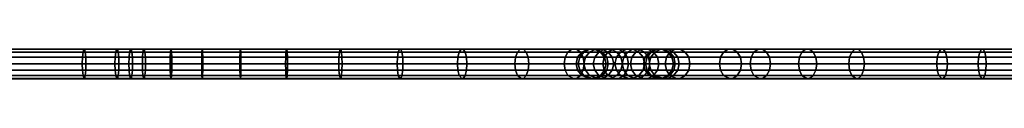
# Model space of a CAD drawing. Header units: millimetres. Extents: x -820 to 13, y -225 to 225.
# Tile 220 of 256: x -624 to -427, y -3 to 3. Entities that reach past the tile are written whole.
import ezdxf

# ---------------------------------------------------------------- set-up
doc = ezdxf.new("R2010")
doc.units = ezdxf.units.MM
doc.header["$MEASUREMENT"] = 0
doc.layers.add('Default', color=7, linetype='Continuous', true_color=0x000000)

msp = doc.modelspace()

# ---------------------------------------------------------------- meshes
at = {"layer": 'Default', "color": 9, "true_color": 0xbfbfbf}
mesh = msp.add_polyface(dxfattribs=at)
corners = [(-611.11, 1.3, 22.57), (-611.15, 0, 22.87), (-604.64, 0, 23.72), (-604.6, 1.3, 23.42), (-626.15, 1.3, 21.19), (-626.17, 0, 21.5), (-653.24, 1.3, 20.35), (-653.24, 0, 20.65), (-700.13, 1.3, 21.16), (-700.12, 0, 21.46), (-611.01, 2.35, 21.74), (-604.49, 2.35, 22.6), (-626.09, 2.35, 20.37), (-653.24, 2.35, 19.52), (-610.86, 2.92, 20.55), (-604.33, 2.92, 21.4), (-626.02, 2.92, 19.17), (-653.23, 2.92, 18.32), (-625.93, 2.93, 17.83), (-610.7, 2.93, 19.22), (-653.22, 2.93, 16.98), (-625.86, 2.34, 16.63), (-610.56, 2.34, 18.03), (-653.21, 2.34, 15.78), (-625.8, 1.3, 15.8), (-610.46, 1.3, 17.2), (-653.2, 1.3, 14.94), (-625.79, 0, 15.51), (-610.42, 0, 16.91), (-653.2, 0, 14.65), (-625.81, -1.3, 15.8), (-610.46, -1.3, 17.2), (-653.2, -1.3, 14.94), (-625.86, -2.34, 16.63), (-610.56, -2.34, 18.03), (-653.21, -2.34, 15.78), (-625.93, -2.93, 17.83), (-610.7, -2.93, 19.22), (-653.22, -2.93, 16.98), (-625.98, -3, 18.5), (-610.78, -3, 19.89), (-653.22, -3, 17.65), (-611.01, -2.35, 21.74), (-604.24, -3, 20.74), (-604.49, -2.35, 22.59), (-626.09, -2.35, 20.37), (-653.24, -2.35, 19.52), (-611.11, -1.3, 22.57), (-604.6, -1.3, 23.42), (-626.15, -1.3, 21.19), (-653.24, -1.3, 20.35), (-700.13, -1.3, 21.16), (-700.16, -2.35, 20.33), (-611.15, 0, 22.87), (-604.64, 0, 23.72), (-626.17, 0, 21.5), (-653.24, 0, 20.65), (-700.12, 0, 21.46)]
mesh.append_faces([[corners[k] for k in face] for face in [(0, 1, 2, 3), (4, 5, 1, 0), (6, 7, 5, 4), (8, 9, 7, 6), (10, 0, 3, 11), (12, 4, 0, 10), (13, 6, 4, 12), (14, 10, 11, 15), (16, 12, 10, 14), (17, 13, 12, 16), (18, 16, 14, 19), (20, 17, 16, 18), (21, 18, 19, 22), (23, 20, 18, 21), (24, 21, 22, 25), (26, 23, 21, 24), (27, 24, 25, 28), (29, 26, 24, 27), (30, 27, 28, 31), (32, 29, 27, 30), (33, 30, 31, 34), (35, 32, 30, 33), (36, 33, 34, 37), (38, 35, 33, 36), (39, 36, 37, 40), (41, 38, 36, 39), (42, 40, 43, 44), (45, 39, 40, 42), (46, 41, 39, 45), (47, 42, 44, 48), (49, 45, 42, 47), (50, 46, 45, 49), (51, 52, 46, 50), (53, 47, 48, 54), (55, 49, 47, 53), (56, 50, 49, 55), (57, 51, 50, 56)]], dxfattribs={"color": 9})
mesh = msp.add_polyface(dxfattribs=at)
corners = [(-599.13, 1.3, 24.08), (-599.16, 0, 24.39), (-593.63, 0, 24.83), (-593.61, 1.3, 24.53), (-601.81, 1.3, 23.78), (-601.85, 0, 24.08), (-604.6, 1.3, 23.42), (-604.64, 0, 23.72), (-601.71, 2.35, 22.95), (-599.04, 2.35, 23.26), (-604.49, 2.35, 22.6), (-601.56, 2.92, 21.76), (-598.92, 2.92, 22.06), (-604.33, 2.92, 21.4), (-601.4, 2.93, 20.43), (-598.78, 2.93, 20.73), (-604.16, 2.93, 20.08), (-610.7, 2.93, 19.22), (-610.86, 2.92, 20.55), (-601.25, 2.34, 19.24), (-598.65, 2.34, 19.54), (-604, 2.34, 18.89), (-610.56, 2.34, 18.03), (-601.15, 1.3, 18.41), (-598.57, 1.3, 18.71), (-603.89, 1.3, 18.06), (-610.46, 1.3, 17.2), (-601.11, 0, 18.12), (-598.54, 0, 18.42), (-603.85, 0, 17.77), (-610.42, 0, 16.91), (-601.15, -1.3, 18.41), (-598.57, -1.3, 18.71), (-603.89, -1.3, 18.06), (-610.46, -1.3, 17.2), (-601.25, -2.34, 19.24), (-598.65, -2.34, 19.54), (-604, -2.34, 18.89), (-610.56, -2.34, 18.03), (-601.4, -2.93, 20.43), (-598.78, -2.93, 20.73), (-604.16, -2.93, 20.08), (-610.7, -2.93, 19.22), (-601.48, -3, 21.1), (-598.85, -3, 21.4), (-604.24, -3, 20.74), (-610.78, -3, 19.89), (-601.71, -2.35, 22.95), (-599.04, -2.35, 23.26), (-604.49, -2.35, 22.59), (-601.81, -1.3, 23.78), (-599.13, -1.3, 24.08), (-604.6, -1.3, 23.42), (-601.85, 0, 24.08), (-599.16, 0, 24.39), (-604.64, 0, 23.72)]
mesh.append_faces([[corners[k] for k in face] for face in [(0, 1, 2, 3), (4, 5, 1, 0), (6, 7, 5, 4), (8, 4, 0, 9), (10, 6, 4, 8), (11, 8, 9, 12), (13, 10, 8, 11), (14, 11, 12, 15), (16, 13, 11, 14), (17, 18, 13, 16), (19, 14, 15, 20), (21, 16, 14, 19), (22, 17, 16, 21), (23, 19, 20, 24), (25, 21, 19, 23), (26, 22, 21, 25), (27, 23, 24, 28), (29, 25, 23, 27), (30, 26, 25, 29), (31, 27, 28, 32), (33, 29, 27, 31), (34, 30, 29, 33), (35, 31, 32, 36), (37, 33, 31, 35), (38, 34, 33, 37), (39, 35, 36, 40), (41, 37, 35, 39), (42, 38, 37, 41), (43, 39, 40, 44), (45, 41, 39, 43), (46, 42, 41, 45), (47, 43, 44, 48), (49, 45, 43, 47), (50, 47, 48, 51), (52, 49, 47, 50), (53, 50, 51, 54), (55, 52, 50, 53)]], dxfattribs={"color": 9})
mesh = msp.add_polyface(dxfattribs=at)
corners = [(-587.3, 1.3, 24.81), (-587.31, 0, 25.11), (-579.7, 0, 25.36), (-579.69, 1.3, 25.05), (-593.61, 1.3, 24.53), (-593.63, 0, 24.83), (-587.27, 2.35, 23.98), (-579.66, 2.35, 24.23), (-593.56, 2.35, 23.71), (-599.04, 2.35, 23.26), (-599.13, 1.3, 24.08), (-587.23, 2.92, 22.78), (-579.62, 2.92, 23.02), (-593.49, 2.92, 22.5), (-598.92, 2.92, 22.06), (-587.19, 2.93, 21.44), (-579.57, 2.93, 21.69), (-593.41, 2.93, 21.17), (-598.78, 2.93, 20.73), (-587.15, 2.34, 20.24), (-579.53, 2.34, 20.49), (-593.34, 2.34, 19.97), (-598.65, 2.34, 19.54), (-593.29, 1.3, 19.14), (-587.12, 1.3, 19.4), (-598.57, 1.3, 18.71), (-593.27, 0, 18.85), (-587.11, 0, 19.12), (-598.54, 0, 18.42), (-593.29, -1.3, 19.14), (-587.12, -1.3, 19.41), (-598.57, -1.3, 18.71), (-587.15, -2.34, 20.24), (-579.5, -1.3, 19.65), (-579.53, -2.34, 20.49), (-593.34, -2.34, 19.97), (-598.65, -2.34, 19.54), (-587.19, -2.93, 21.44), (-579.57, -2.93, 21.69), (-593.41, -2.93, 21.17), (-598.78, -2.93, 20.73), (-587.21, -3, 22.11), (-579.6, -3, 22.35), (-593.45, -3, 21.84), (-598.85, -3, 21.4), (-587.27, -2.35, 23.98), (-579.66, -2.35, 24.22), (-593.56, -2.35, 23.71), (-599.04, -2.35, 23.26), (-587.3, -1.3, 24.81), (-579.69, -1.3, 25.05), (-593.61, -1.3, 24.53), (-599.13, -1.3, 24.08), (-587.31, 0, 25.11), (-579.7, 0, 25.36), (-593.63, 0, 24.83), (-599.16, 0, 24.39)]
mesh.append_faces([[corners[k] for k in face] for face in [(0, 1, 2, 3), (4, 5, 1, 0), (6, 0, 3, 7), (8, 4, 0, 6), (9, 10, 4, 8), (11, 6, 7, 12), (13, 8, 6, 11), (14, 9, 8, 13), (15, 11, 12, 16), (17, 13, 11, 15), (18, 14, 13, 17), (19, 15, 16, 20), (21, 17, 15, 19), (22, 18, 17, 21), (23, 21, 19, 24), (25, 22, 21, 23), (26, 23, 24, 27), (28, 25, 23, 26), (29, 26, 27, 30), (31, 28, 26, 29), (32, 30, 33, 34), (35, 29, 30, 32), (36, 31, 29, 35), (37, 32, 34, 38), (39, 35, 32, 37), (40, 36, 35, 39), (41, 37, 38, 42), (43, 39, 37, 41), (44, 40, 39, 43), (45, 41, 42, 46), (47, 43, 41, 45), (48, 44, 43, 47), (49, 45, 46, 50), (51, 47, 45, 49), (52, 48, 47, 51), (53, 49, 50, 54), (55, 51, 49, 53), (56, 52, 51, 55)]], dxfattribs={"color": 9})
mesh = msp.add_polyface(dxfattribs=at)
corners = [(-559.92, 1.3, 26.4), (-559.96, 0, 26.71), (-548.28, 0, 28.48), (-548.22, 1.3, 28.18), (-570.54, 1.3, 25.49), (-570.56, 0, 25.79), (-579.69, 1.3, 25.05), (-579.7, 0, 25.36), (-559.83, 2.35, 25.58), (-548.06, 2.35, 27.37), (-570.49, 2.35, 24.66), (-579.66, 2.35, 24.23), (-559.69, 2.92, 24.38), (-547.83, 2.92, 26.18), (-570.42, 2.92, 23.46), (-579.62, 2.92, 23.02), (-570.33, 2.93, 22.12), (-559.54, 2.93, 23.06), (-579.57, 2.93, 21.69), (-570.26, 2.34, 20.93), (-559.41, 2.34, 21.86), (-579.53, 2.34, 20.49), (-570.2, 1.3, 20.09), (-559.31, 1.3, 21.03), (-579.5, 1.3, 19.65), (-587.12, 1.3, 19.4), (-587.15, 2.34, 20.24), (-570.19, 0, 19.8), (-559.28, 0, 20.74), (-579.49, 0, 19.36), (-587.11, 0, 19.12), (-570.21, -1.3, 20.09), (-559.31, -1.3, 21.03), (-579.5, -1.3, 19.65), (-587.12, -1.3, 19.41), (-570.26, -2.34, 20.93), (-559.41, -2.34, 21.86), (-579.53, -2.34, 20.49), (-570.33, -2.93, 22.12), (-559.54, -2.93, 23.06), (-579.57, -2.93, 21.69), (-570.37, -3, 22.79), (-559.62, -3, 23.72), (-579.6, -3, 22.35), (-559.83, -2.35, 25.58), (-547.71, -3, 25.53), (-548.06, -2.35, 27.37), (-570.49, -2.35, 24.66), (-579.66, -2.35, 24.22), (-559.92, -1.3, 26.4), (-548.22, -1.3, 28.18), (-570.54, -1.3, 25.48), (-579.69, -1.3, 25.05), (-559.96, 0, 26.71), (-548.28, 0, 28.48), (-570.56, 0, 25.79), (-579.7, 0, 25.36)]
mesh.append_faces([[corners[k] for k in face] for face in [(0, 1, 2, 3), (4, 5, 1, 0), (6, 7, 5, 4), (8, 0, 3, 9), (10, 4, 0, 8), (11, 6, 4, 10), (12, 8, 9, 13), (14, 10, 8, 12), (15, 11, 10, 14), (16, 14, 12, 17), (18, 15, 14, 16), (19, 16, 17, 20), (21, 18, 16, 19), (22, 19, 20, 23), (24, 21, 19, 22), (25, 26, 21, 24), (27, 22, 23, 28), (29, 24, 22, 27), (30, 25, 24, 29), (31, 27, 28, 32), (33, 29, 27, 31), (34, 30, 29, 33), (35, 31, 32, 36), (37, 33, 31, 35), (38, 35, 36, 39), (40, 37, 35, 38), (41, 38, 39, 42), (43, 40, 38, 41), (44, 42, 45, 46), (47, 41, 42, 44), (48, 43, 41, 47), (49, 44, 46, 50), (51, 47, 44, 49), (52, 48, 47, 51), (53, 49, 50, 54), (55, 51, 49, 53), (56, 52, 51, 55)]], dxfattribs={"color": 9})
mesh = msp.add_polyface(dxfattribs=at)
corners = [(-524.69, 1.3, 36.07), (-524.83, 0, 36.34), (-514.98, 0, 43.29), (-514.78, 1.3, 43.07), (-536.15, 1.3, 31.25), (-536.24, 0, 31.54), (-548.22, 1.3, 28.18), (-548.28, 0, 28.48), (-535.89, 2.35, 30.46), (-524.3, 2.35, 35.35), (-548.06, 2.35, 27.37), (-535.52, 2.92, 29.31), (-523.72, 2.92, 34.29), (-547.83, 2.92, 26.18), (-535.11, 2.93, 28.04), (-523.09, 2.93, 33.11), (-547.58, 2.93, 24.87), (-559.54, 2.93, 23.06), (-559.69, 2.92, 24.38), (-534.73, 2.34, 26.9), (-522.52, 2.34, 32.06), (-547.35, 2.34, 23.69), (-559.41, 2.34, 21.86), (-534.47, 1.3, 26.1), (-522.12, 1.3, 31.32), (-547.19, 1.3, 22.87), (-559.31, 1.3, 21.03), (-534.38, 0, 25.83), (-521.98, 0, 31.07), (-547.13, 0, 22.59), (-559.28, 0, 20.74), (-534.47, -1.3, 26.11), (-522.12, -1.3, 31.32), (-547.19, -1.3, 22.87), (-559.31, -1.3, 21.03), (-534.73, -2.34, 26.9), (-522.52, -2.34, 32.06), (-547.35, -2.34, 23.69), (-559.41, -2.34, 21.86), (-535.11, -2.93, 28.04), (-523.09, -2.93, 33.11), (-547.58, -2.93, 24.87), (-559.54, -2.93, 23.06), (-535.31, -3, 28.68), (-523.41, -3, 33.7), (-547.71, -3, 25.53), (-559.62, -3, 23.72), (-535.89, -2.35, 30.46), (-524.3, -2.35, 35.35), (-548.06, -2.35, 27.37), (-536.15, -1.3, 31.25), (-524.69, -1.3, 36.07), (-548.22, -1.3, 28.18), (-524.83, 0, 36.34), (-514.78, -1.3, 43.07), (-514.98, 0, 43.29), (-536.24, 0, 31.54), (-548.28, 0, 28.48)]
mesh.append_faces([[corners[k] for k in face] for face in [(0, 1, 2, 3), (4, 5, 1, 0), (6, 7, 5, 4), (8, 4, 0, 9), (10, 6, 4, 8), (11, 8, 9, 12), (13, 10, 8, 11), (14, 11, 12, 15), (16, 13, 11, 14), (17, 18, 13, 16), (19, 14, 15, 20), (21, 16, 14, 19), (22, 17, 16, 21), (23, 19, 20, 24), (25, 21, 19, 23), (26, 22, 21, 25), (27, 23, 24, 28), (29, 25, 23, 27), (30, 26, 25, 29), (31, 27, 28, 32), (33, 29, 27, 31), (34, 30, 29, 33), (35, 31, 32, 36), (37, 33, 31, 35), (38, 34, 33, 37), (39, 35, 36, 40), (41, 37, 35, 39), (42, 38, 37, 41), (43, 39, 40, 44), (45, 41, 39, 43), (46, 42, 41, 45), (47, 43, 44, 48), (49, 45, 43, 47), (50, 47, 48, 51), (52, 49, 47, 50), (53, 51, 54, 55), (56, 50, 51, 53), (57, 52, 50, 56)]], dxfattribs={"color": 9})
mesh = msp.add_polyface(dxfattribs=at)
corners = [(-511.84, 1.3, 228.85), (-512.14, 0, 228.88), (-509.14, 0, 246.44), (-508.85, 1.3, 246.37), (-512.28, 1.3, 210.54), (-512.58, 0, 210.53), (-510.72, 1.3, 191.63), (-511.02, 0, 191.6), (-514.78, 1.3, 43.07), (-514.98, 0, 43.29), (-507.2, 0, 52.64), (-506.94, 1.3, 52.48), (-511.01, 2.35, 228.78), (-508.05, 2.35, 246.16), (-511.45, 2.35, 210.57), (-509.9, 2.35, 191.73), (-514.22, 2.35, 42.46), (-506.24, 2.35, 52.04), (-524.3, 2.35, 35.35), (-524.69, 1.3, 36.07), (-509.81, 2.92, 228.67), (-506.88, 2.92, 245.86), (-510.24, 2.92, 210.62), (-508.7, 2.92, 191.88), (-513.4, 2.92, 41.57), (-505.22, 2.92, 51.4), (-523.72, 2.92, 34.29), (-508.91, 2.93, 210.67), (-508.48, 2.93, 228.54), (-523.09, 2.93, 33.11), (-512.5, 2.93, 40.58), (-522.52, 2.34, 32.06), (-511.7, 2.34, 39.69), (-522.12, 1.3, 31.32), (-511.13, 1.3, 39.08), (-521.98, 0, 31.07), (-510.94, 0, 38.86), (-522.12, -1.3, 31.32), (-511.13, -1.3, 39.08), (-522.52, -2.34, 32.06), (-511.7, -2.34, 39.7), (-523.09, -2.93, 33.11), (-512.5, -2.93, 40.58), (-509.58, -3, 210.64), (-508.91, -2.93, 210.67), (-508.48, -2.93, 228.54), (-509.15, -3, 228.61), (-523.41, -3, 33.7), (-512.95, -3, 41.07), (-511.45, -2.35, 210.57), (-511.01, -2.35, 228.78), (-509.9, -2.35, 191.73), (-508.04, -3, 191.96), (-514.22, -2.35, 42.46), (-504.65, -3, 51.05), (-506.24, -2.35, 52.04), (-524.3, -2.35, 35.35), (-511.84, -1.3, 228.85), (-508.05, -2.35, 246.16), (-508.85, -1.3, 246.37), (-512.28, -1.3, 210.54), (-510.72, -1.3, 191.63), (-514.78, -1.3, 43.07), (-506.94, -1.3, 52.48), (-524.69, -1.3, 36.07), (-512.14, 0, 228.88), (-509.14, 0, 246.44), (-512.58, 0, 210.53), (-511.02, 0, 191.6), (-514.98, 0, 43.29), (-507.2, 0, 52.64)]
mesh.append_faces([[corners[k] for k in face] for face in [(0, 1, 2, 3), (4, 5, 1, 0), (6, 7, 5, 4), (8, 9, 10, 11), (12, 0, 3, 13), (14, 4, 0, 12), (15, 6, 4, 14), (16, 8, 11, 17), (18, 19, 8, 16), (20, 12, 13, 21), (22, 14, 12, 20), (23, 15, 14, 22), (24, 16, 17, 25), (26, 18, 16, 24), (27, 22, 20, 28), (29, 26, 24, 30), (31, 29, 30, 32), (33, 31, 32, 34), (35, 33, 34, 36), (37, 35, 36, 38), (39, 37, 38, 40), (41, 39, 40, 42), (43, 44, 45, 46), (47, 41, 42, 48), (49, 43, 46, 50), (51, 52, 43, 49), (53, 48, 54, 55), (56, 47, 48, 53), (57, 50, 58, 59), (60, 49, 50, 57), (61, 51, 49, 60), (62, 53, 55, 63), (64, 56, 53, 62), (65, 57, 59, 66), (67, 60, 57, 65), (68, 61, 60, 67), (69, 62, 63, 70)]], dxfattribs={"color": 9})
mesh = msp.add_polyface(dxfattribs=at)
corners = [(-508.85, 1.3, 246.37), (-509.14, 0, 246.44), (-503.34, 0, 262.97), (-503.06, 1.3, 262.85), (-504.53, 1.3, 152.64), (-504.83, 0, 152.59), (-511.02, 0, 191.6), (-510.72, 1.3, 191.63), (-508.05, 2.35, 246.16), (-502.31, 2.35, 262.51), (-503.72, 2.35, 152.78), (-509.9, 2.35, 191.73), (-502.53, 2.92, 152.98), (-508.7, 2.92, 191.88), (-508.48, 2.93, 228.54), (-509.81, 2.92, 228.67), (-506.88, 2.92, 245.86), (-505.59, 2.93, 245.53), (-507.37, 2.93, 192.04), (-510.24, 2.92, 210.62), (-508.91, 2.93, 210.67), (-512.5, 2.93, 40.58), (-513.4, 2.92, 41.57), (-505.22, 2.92, 51.4), (-504.09, 2.93, 50.7), (-507.29, 2.34, 228.43), (-504.42, 2.34, 245.23), (-507.71, 2.34, 210.71), (-506.18, 2.34, 192.18), (-511.7, 2.34, 39.69), (-503.07, 2.34, 50.06), (-506.87, 1.3, 210.74), (-506.45, 1.3, 228.36), (-505.35, 1.3, 192.28), (-511.13, 1.3, 39.08), (-502.36, 1.3, 49.61), (-506.58, 0, 210.75), (-506.17, 0, 228.33), (-505.06, 0, 192.32), (-510.94, 0, 38.86), (-502.11, 0, 49.46), (-506.87, -1.3, 210.74), (-506.46, -1.3, 228.36), (-505.35, -1.3, 192.28), (-511.13, -1.3, 39.08), (-502.36, -1.3, 49.61), (-507.29, -2.34, 228.43), (-503.61, -1.3, 245.03), (-504.42, -2.34, 245.23), (-507.71, -2.34, 210.71), (-506.18, -2.34, 192.18), (-511.7, -2.34, 39.7), (-503.07, -2.34, 50.06), (-508.48, -2.93, 228.54), (-505.59, -2.93, 245.53), (-508.91, -2.93, 210.67), (-507.37, -2.93, 192.04), (-512.5, -2.93, 40.58), (-504.09, -2.93, 50.69), (-509.15, -3, 228.61), (-506.23, -3, 245.7), (-508.04, -3, 191.96), (-509.58, -3, 210.64), (-512.95, -3, 41.07), (-504.65, -3, 51.05), (-511.01, -2.35, 228.78), (-508.05, -2.35, 246.16), (-503.72, -2.35, 152.78), (-501.87, -3, 153.1), (-509.9, -2.35, 191.73), (-508.85, -1.3, 246.37), (-502.31, -2.35, 262.5), (-503.06, -1.3, 262.85), (-504.53, -1.3, 152.64), (-510.72, -1.3, 191.63), (-509.14, 0, 246.44), (-503.34, 0, 262.97), (-504.83, 0, 152.59), (-511.02, 0, 191.6)]
mesh.append_faces([[corners[k] for k in face] for face in [(0, 1, 2, 3), (4, 5, 6, 7), (8, 0, 3, 9), (10, 4, 7, 11), (12, 10, 11, 13), (14, 15, 16, 17), (18, 13, 19, 20), (21, 22, 23, 24), (25, 14, 17, 26), (27, 20, 14, 25), (28, 18, 20, 27), (29, 21, 24, 30), (31, 27, 25, 32), (33, 28, 27, 31), (34, 29, 30, 35), (36, 31, 32, 37), (38, 33, 31, 36), (39, 34, 35, 40), (41, 36, 37, 42), (43, 38, 36, 41), (44, 39, 40, 45), (46, 42, 47, 48), (49, 41, 42, 46), (50, 43, 41, 49), (51, 44, 45, 52), (53, 46, 48, 54), (55, 49, 46, 53), (56, 50, 49, 55), (57, 51, 52, 58), (59, 53, 54, 60), (61, 56, 55, 62), (63, 57, 58, 64), (65, 59, 60, 66), (67, 68, 61, 69), (70, 66, 71, 72), (73, 67, 69, 74), (75, 70, 72, 76), (77, 73, 74, 78)]], dxfattribs={"color": 9})
mesh = msp.add_polyface(dxfattribs=at)
corners = [(-498.81, 1.3, 113.89), (-499.11, 0, 113.86), (-504.83, 0, 152.59), (-504.53, 1.3, 152.64), (-501.46, 1.3, 64.48), (-501.74, 0, 64.57), (-498.72, 0, 79.04), (-498.41, 1.3, 79), (-506.94, 1.3, 52.48), (-507.2, 0, 52.64), (-497.99, 2.35, 113.98), (-503.72, 2.35, 152.78), (-506.24, 2.35, 52.04), (-500.67, 2.35, 64.23), (-506.88, 2.92, 245.86), (-508.05, 2.35, 246.16), (-502.31, 2.35, 262.51), (-501.21, 2.92, 262.01), (-496.79, 2.92, 114.1), (-502.53, 2.92, 152.98), (-505.22, 2.92, 51.4), (-499.52, 2.92, 63.86), (-505.59, 2.93, 245.53), (-499.99, 2.93, 261.46), (-501.21, 2.93, 153.21), (-508.7, 2.92, 191.88), (-507.37, 2.93, 192.04), (-504.09, 2.93, 50.7), (-498.25, 2.93, 63.45), (-504.42, 2.34, 245.23), (-498.9, 2.34, 260.96), (-500.03, 2.34, 153.42), (-506.18, 2.34, 192.18), (-503.07, 2.34, 50.06), (-497.11, 2.34, 63.08), (-503.61, 1.3, 245.02), (-498.14, 1.3, 260.62), (-506.45, 1.3, 228.36), (-507.29, 2.34, 228.43), (-499.21, 1.3, 153.56), (-505.35, 1.3, 192.28), (-503.33, 0, 244.95), (-497.87, 0, 260.5), (-506.17, 0, 228.33), (-498.92, 0, 153.61), (-505.06, 0, 192.32), (-503.61, -1.3, 245.03), (-498.14, -1.3, 260.62), (-506.46, -1.3, 228.36), (-499.21, -1.3, 153.56), (-505.35, -1.3, 192.28), (-504.42, -2.34, 245.23), (-498.9, -2.34, 260.96), (-500.03, -2.34, 153.42), (-506.18, -2.34, 192.18), (-505.59, -2.93, 245.53), (-499.99, -2.93, 261.46), (-501.21, -2.93, 153.21), (-507.37, -2.93, 192.04), (-504.09, -2.93, 50.69), (-503.07, -2.34, 50.06), (-497.11, -2.34, 63.08), (-498.25, -2.93, 63.45), (-506.23, -3, 245.7), (-500.6, -3, 261.73), (-501.87, -3, 153.1), (-508.04, -3, 191.96), (-504.65, -3, 51.05), (-498.88, -3, 63.65), (-508.05, -2.35, 246.16), (-502.31, -2.35, 262.5), (-506.24, -2.35, 52.04), (-500.67, -2.35, 64.23), (-498.81, -1.3, 113.89), (-497.99, -2.35, 113.98), (-503.72, -2.35, 152.78), (-504.53, -1.3, 152.64), (-506.94, -1.3, 52.48), (-501.46, -1.3, 64.48), (-499.11, 0, 113.86), (-504.83, 0, 152.59), (-507.2, 0, 52.64), (-501.74, 0, 64.57)]
mesh.append_faces([[corners[k] for k in face] for face in [(0, 1, 2, 3), (4, 5, 6, 7), (8, 9, 5, 4), (10, 0, 3, 11), (12, 8, 4, 13), (14, 15, 16, 17), (18, 10, 11, 19), (20, 12, 13, 21), (22, 14, 17, 23), (24, 19, 25, 26), (27, 20, 21, 28), (29, 22, 23, 30), (31, 24, 26, 32), (33, 27, 28, 34), (35, 29, 30, 36), (37, 38, 29, 35), (39, 31, 32, 40), (41, 35, 36, 42), (43, 37, 35, 41), (44, 39, 40, 45), (46, 41, 42, 47), (48, 43, 41, 46), (49, 44, 45, 50), (51, 46, 47, 52), (53, 49, 50, 54), (55, 51, 52, 56), (57, 53, 54, 58), (59, 60, 61, 62), (63, 55, 56, 64), (65, 57, 58, 66), (67, 59, 62, 68), (69, 63, 64, 70), (71, 67, 68, 72), (73, 74, 75, 76), (77, 71, 72, 78), (79, 73, 76, 80), (81, 77, 78, 82)]], dxfattribs={"color": 9})
mesh = msp.add_polyface(dxfattribs=at)
corners = [(-503.06, 1.3, 262.85), (-503.34, 0, 262.97), (-494.81, 0, 278.17), (-494.55, 1.3, 278), (-497.67, 1.3, 95.68), (-497.97, 0, 95.67), (-499.11, 0, 113.86), (-498.81, 1.3, 113.89), (-498.41, 1.3, 79), (-498.72, 0, 79.04), (-502.31, 2.35, 262.51), (-493.87, 2.35, 277.53), (-496.84, 2.35, 95.69), (-497.99, 2.35, 113.98), (-497.59, 2.35, 78.9), (-500.67, 2.35, 64.23), (-501.46, 1.3, 64.48), (-501.21, 2.92, 262.01), (-492.87, 2.92, 276.86), (-495.64, 2.92, 95.71), (-496.79, 2.92, 114.1), (-496.4, 2.92, 78.76), (-499.52, 2.92, 63.86), (-499.99, 2.93, 261.46), (-491.77, 2.93, 276.11), (-495.46, 2.93, 114.23), (-502.53, 2.92, 152.98), (-501.21, 2.93, 153.21), (-498.25, 2.93, 63.45), (-495.07, 2.93, 78.61), (-494.27, 2.34, 114.35), (-500.03, 2.34, 153.42), (-493.43, 1.3, 114.44), (-499.21, 1.3, 153.56), (-502.36, 1.3, 49.61), (-503.07, 2.34, 50.06), (-497.11, 2.34, 63.08), (-496.31, 1.3, 62.83), (-502.11, 0, 49.46), (-496.03, 0, 62.74), (-493.43, -1.3, 114.44), (-493.14, 0, 114.47), (-498.92, 0, 153.61), (-499.21, -1.3, 153.56), (-502.36, -1.3, 49.61), (-496.31, -1.3, 62.83), (-494.27, -2.34, 114.35), (-500.03, -2.34, 153.42), (-503.07, -2.34, 50.06), (-497.11, -2.34, 63.08), (-495.46, -2.93, 114.23), (-501.21, -2.93, 153.21), (-496.12, -3, 114.16), (-501.87, -3, 153.1), (-498.88, -3, 63.65), (-498.25, -2.93, 63.45), (-495.07, -2.93, 78.61), (-495.73, -3, 78.69), (-502.31, -2.35, 262.5), (-500.6, -3, 261.73), (-492.32, -3, 276.48), (-493.87, -2.35, 277.53), (-497.99, -2.35, 113.98), (-503.72, -2.35, 152.78), (-496.84, -2.35, 95.69), (-494.97, -3, 95.72), (-497.59, -2.35, 78.9), (-500.67, -2.35, 64.23), (-503.06, -1.3, 262.85), (-494.55, -1.3, 278), (-497.67, -1.3, 95.68), (-498.81, -1.3, 113.89), (-498.41, -1.3, 79), (-501.46, -1.3, 64.48), (-503.34, 0, 262.97), (-494.81, 0, 278.17), (-497.97, 0, 95.67), (-499.11, 0, 113.86), (-498.72, 0, 79.04), (-501.74, 0, 64.57)]
mesh.append_faces([[corners[k] for k in face] for face in [(0, 1, 2, 3), (4, 5, 6, 7), (8, 9, 5, 4), (10, 0, 3, 11), (12, 4, 7, 13), (14, 8, 4, 12), (15, 16, 8, 14), (17, 10, 11, 18), (19, 12, 13, 20), (21, 14, 12, 19), (22, 15, 14, 21), (23, 17, 18, 24), (25, 20, 26, 27), (28, 22, 21, 29), (30, 25, 27, 31), (32, 30, 31, 33), (34, 35, 36, 37), (38, 34, 37, 39), (40, 41, 42, 43), (44, 38, 39, 45), (46, 40, 43, 47), (48, 44, 45, 49), (50, 46, 47, 51), (52, 50, 51, 53), (54, 55, 56, 57), (58, 59, 60, 61), (62, 52, 53, 63), (64, 65, 52, 62), (66, 57, 65, 64), (67, 54, 57, 66), (68, 58, 61, 69), (70, 64, 62, 71), (72, 66, 64, 70), (73, 67, 66, 72), (74, 68, 69, 75), (76, 70, 71, 77), (78, 72, 70, 76), (79, 73, 72, 78)]], dxfattribs={"color": 9})
mesh = msp.add_polyface(dxfattribs=at)
corners = [(-494.55, 1.3, 278), (-494.81, 0, 278.17), (-483.94, 0, 291.73), (-483.72, 1.3, 291.53), (-493.87, 2.35, 277.53), (-483.12, 2.35, 290.96), (-492.87, 2.92, 276.86), (-482.24, 2.92, 290.14), (-491.77, 2.93, 276.11), (-481.26, 2.93, 289.23), (-494.3, 2.93, 95.73), (-495.64, 2.92, 95.71), (-496.79, 2.92, 114.1), (-495.46, 2.93, 114.23), (-495.07, 2.93, 78.61), (-496.4, 2.92, 78.76), (-498.9, 2.34, 260.96), (-499.99, 2.93, 261.46), (-490.77, 2.34, 275.43), (-493.1, 2.34, 95.75), (-494.27, 2.34, 114.35), (-493.88, 2.34, 78.47), (-497.11, 2.34, 63.08), (-498.25, 2.93, 63.45), (-498.14, 1.3, 260.62), (-490.08, 1.3, 274.96), (-492.27, 1.3, 95.76), (-493.43, 1.3, 114.44), (-493.05, 1.3, 78.37), (-496.31, 1.3, 62.83), (-497.87, 0, 260.5), (-489.84, 0, 274.8), (-493.14, 0, 114.47), (-499.21, 1.3, 153.56), (-498.92, 0, 153.61), (-491.98, 0, 95.77), (-492.76, 0, 78.34), (-496.03, 0, 62.74), (-498.14, -1.3, 260.62), (-490.08, -1.3, 274.96), (-492.27, -1.3, 95.76), (-493.43, -1.3, 114.44), (-493.05, -1.3, 78.37), (-496.31, -1.3, 62.83), (-498.9, -2.34, 260.96), (-490.77, -2.34, 275.43), (-493.1, -2.34, 95.75), (-494.27, -2.34, 114.35), (-493.88, -2.34, 78.47), (-497.11, -2.34, 63.08), (-499.99, -2.93, 261.46), (-491.77, -2.93, 276.11), (-494.3, -2.93, 95.73), (-495.46, -2.93, 114.23), (-495.07, -2.93, 78.61), (-498.25, -2.93, 63.45), (-500.6, -3, 261.73), (-492.32, -3, 276.48), (-494.97, -3, 95.72), (-496.12, -3, 114.16), (-495.73, -3, 78.69), (-493.87, -2.35, 277.53), (-481.75, -3, 289.68), (-483.12, -2.35, 290.96), (-494.55, -1.3, 278), (-483.72, -1.3, 291.53), (-494.81, 0, 278.17), (-483.94, 0, 291.73)]
mesh.append_faces([[corners[k] for k in face] for face in [(0, 1, 2, 3), (4, 0, 3, 5), (6, 4, 5, 7), (8, 6, 7, 9), (10, 11, 12, 13), (14, 15, 11, 10), (16, 17, 8, 18), (19, 10, 13, 20), (21, 14, 10, 19), (22, 23, 14, 21), (24, 16, 18, 25), (26, 19, 20, 27), (28, 21, 19, 26), (29, 22, 21, 28), (30, 24, 25, 31), (32, 27, 33, 34), (35, 26, 27, 32), (36, 28, 26, 35), (37, 29, 28, 36), (38, 30, 31, 39), (40, 35, 32, 41), (42, 36, 35, 40), (43, 37, 36, 42), (44, 38, 39, 45), (46, 40, 41, 47), (48, 42, 40, 46), (49, 43, 42, 48), (50, 44, 45, 51), (52, 46, 47, 53), (54, 48, 46, 52), (55, 49, 48, 54), (56, 50, 51, 57), (58, 52, 53, 59), (60, 54, 52, 58), (61, 57, 62, 63), (64, 61, 63, 65), (66, 64, 65, 67)]], dxfattribs={"color": 9})
mesh = msp.add_polyface(dxfattribs=at)
corners = [(-467.97, 1.3, 305.69), (-468.15, 0, 305.93), (-458.14, 0, 312.77), (-457.99, 1.3, 312.51), (-477.64, 1.3, 297.59), (-477.84, 0, 297.81), (-483.72, 1.3, 291.53), (-483.94, 0, 291.73), (-467.47, 2.35, 305.03), (-457.55, 2.35, 311.81), (-477.07, 2.35, 296.98), (-483.12, 2.35, 290.96), (-476.25, 2.92, 296.1), (-466.74, 2.92, 304.07), (-482.24, 2.92, 290.14), (-475.34, 2.93, 295.12), (-465.94, 2.93, 303), (-481.26, 2.93, 289.23), (-474.53, 2.34, 294.24), (-465.21, 2.34, 302.05), (-480.38, 2.34, 288.41), (-490.77, 2.34, 275.43), (-491.77, 2.93, 276.11), (-473.96, 1.3, 293.62), (-464.71, 1.3, 301.38), (-479.77, 1.3, 287.83), (-490.08, 1.3, 274.96), (-473.76, 0, 293.41), (-464.53, 0, 301.15), (-479.56, 0, 287.64), (-489.84, 0, 274.8), (-473.96, -1.3, 293.63), (-464.71, -1.3, 301.38), (-479.77, -1.3, 287.84), (-490.08, -1.3, 274.96), (-474.53, -2.34, 294.24), (-465.21, -2.34, 302.05), (-480.38, -2.34, 288.41), (-490.77, -2.34, 275.43), (-475.34, -2.93, 295.12), (-465.94, -2.93, 303), (-481.26, -2.93, 289.23), (-491.77, -2.93, 276.11), (-475.8, -3, 295.61), (-466.34, -3, 303.54), (-481.75, -3, 289.68), (-492.32, -3, 276.48), (-477.07, -2.35, 296.98), (-467.47, -2.35, 305.03), (-483.12, -2.35, 290.96), (-477.63, -1.3, 297.59), (-467.97, -1.3, 305.69), (-483.72, -1.3, 291.53), (-468.15, 0, 305.93), (-457.99, -1.3, 312.51), (-458.14, 0, 312.77), (-477.84, 0, 297.81), (-483.94, 0, 291.73)]
mesh.append_faces([[corners[k] for k in face] for face in [(0, 1, 2, 3), (4, 5, 1, 0), (6, 7, 5, 4), (8, 0, 3, 9), (10, 4, 0, 8), (11, 6, 4, 10), (12, 10, 8, 13), (14, 11, 10, 12), (15, 12, 13, 16), (17, 14, 12, 15), (18, 15, 16, 19), (20, 17, 15, 18), (21, 22, 17, 20), (23, 18, 19, 24), (25, 20, 18, 23), (26, 21, 20, 25), (27, 23, 24, 28), (29, 25, 23, 27), (30, 26, 25, 29), (31, 27, 28, 32), (33, 29, 27, 31), (34, 30, 29, 33), (35, 31, 32, 36), (37, 33, 31, 35), (38, 34, 33, 37), (39, 35, 36, 40), (41, 37, 35, 39), (42, 38, 37, 41), (43, 39, 40, 44), (45, 41, 39, 43), (46, 42, 41, 45), (47, 43, 44, 48), (49, 45, 43, 47), (50, 47, 48, 51), (52, 49, 47, 50), (53, 51, 54, 55), (56, 50, 51, 53), (57, 52, 50, 56)]], dxfattribs={"color": 9})
mesh = msp.add_polyface(dxfattribs=at)
corners = [(-440.47, 1.3, 321.26), (-440.58, 0, 321.54), (-432.28, 0, 324.29), (-432.2, 1.3, 323.99), (-457.99, 1.3, 312.51), (-458.14, 0, 312.77), (-440.17, 2.35, 320.48), (-431.98, 2.35, 323.19), (-457.55, 2.35, 311.81), (-439.74, 2.92, 319.36), (-431.66, 2.92, 322.03), (-456.92, 2.92, 310.78), (-466.74, 2.92, 304.07), (-467.47, 2.35, 305.03), (-439.26, 2.93, 318.12), (-431.31, 2.93, 320.74), (-456.23, 2.93, 309.64), (-465.94, 2.93, 303), (-438.83, 2.34, 317), (-430.99, 2.34, 319.59), (-455.6, 2.34, 308.62), (-465.21, 2.34, 302.05), (-438.53, 1.3, 316.21), (-430.77, 1.3, 318.78), (-455.16, 1.3, 307.9), (-464.71, 1.3, 301.38), (-455.01, 0, 307.66), (-438.42, 0, 315.94), (-464.53, 0, 301.15), (-455.16, -1.3, 307.91), (-438.53, -1.3, 316.22), (-464.71, -1.3, 301.38), (-438.83, -2.34, 317), (-430.77, -1.3, 318.78), (-430.99, -2.34, 319.59), (-455.6, -2.34, 308.62), (-465.21, -2.34, 302.05), (-439.26, -2.93, 318.12), (-431.31, -2.93, 320.74), (-456.23, -2.93, 309.64), (-465.94, -2.93, 303), (-439.5, -3, 318.74), (-431.48, -3, 321.39), (-456.57, -3, 310.21), (-466.34, -3, 303.54), (-440.17, -2.35, 320.48), (-431.98, -2.35, 323.19), (-457.55, -2.35, 311.8), (-467.47, -2.35, 305.03), (-440.47, -1.3, 321.26), (-432.2, -1.3, 323.99), (-457.99, -1.3, 312.51), (-467.97, -1.3, 305.69), (-440.58, 0, 321.54), (-432.28, 0, 324.29), (-458.14, 0, 312.77)]
mesh.append_faces([[corners[k] for k in face] for face in [(0, 1, 2, 3), (4, 5, 1, 0), (6, 0, 3, 7), (8, 4, 0, 6), (9, 6, 7, 10), (11, 8, 6, 9), (12, 13, 8, 11), (14, 9, 10, 15), (16, 11, 9, 14), (17, 12, 11, 16), (18, 14, 15, 19), (20, 16, 14, 18), (21, 17, 16, 20), (22, 18, 19, 23), (24, 20, 18, 22), (25, 21, 20, 24), (26, 24, 22, 27), (28, 25, 24, 26), (29, 26, 27, 30), (31, 28, 26, 29), (32, 30, 33, 34), (35, 29, 30, 32), (36, 31, 29, 35), (37, 32, 34, 38), (39, 35, 32, 37), (40, 36, 35, 39), (41, 37, 38, 42), (43, 39, 37, 41), (44, 40, 39, 43), (45, 41, 42, 46), (47, 43, 41, 45), (48, 44, 43, 47), (49, 45, 46, 50), (51, 47, 45, 49), (52, 48, 47, 51), (53, 49, 50, 54), (55, 51, 49, 53)]], dxfattribs={"color": 9})
mesh = msp.add_polyface(dxfattribs=at)
corners = [(-423.5, 1.3, 325.81), (-423.54, 0, 326.11), (-415.59, 0, 326.67), (-415.59, 1.3, 326.37), (-432.2, 1.3, 323.99), (-432.28, 0, 324.29), (-423.39, 2.35, 324.99), (-415.59, 2.35, 325.54), (-431.98, 2.35, 323.19), (-423.22, 2.92, 323.79), (-415.59, 2.92, 324.33), (-431.66, 2.92, 322.03), (-415.6, 2.93, 323), (-408.9, 2.92, 323.79), (-409.12, 2.93, 322.48), (-423.03, 2.93, 322.47), (-431.31, 2.93, 320.74), (-415.6, 2.34, 321.8), (-409.31, 2.34, 321.29), (-422.87, 2.34, 321.28), (-430.99, 2.34, 319.59), (-415.61, 1.3, 320.96), (-409.45, 1.3, 320.47), (-422.75, 1.3, 320.45), (-430.77, 1.3, 318.78), (-415.61, 0, 320.67), (-409.49, 0, 320.18), (-422.71, 0, 320.16), (-430.69, 0, 318.5), (-438.42, 0, 315.94), (-438.53, 1.3, 316.21), (-415.61, -1.3, 320.96), (-409.45, -1.3, 320.47), (-422.75, -1.3, 320.45), (-430.77, -1.3, 318.78), (-438.53, -1.3, 316.22), (-415.6, -2.34, 321.8), (-409.31, -2.34, 321.29), (-422.87, -2.34, 321.28), (-430.99, -2.34, 319.59), (-415.6, -2.93, 323), (-409.12, -2.93, 322.48), (-423.03, -2.93, 322.47), (-431.31, -2.93, 320.74), (-415.6, -3, 323.67), (-409.01, -3, 323.14), (-423.12, -3, 323.13), (-431.48, -3, 321.39), (-423.39, -2.35, 324.99), (-415.59, -2.35, 325.54), (-431.98, -2.35, 323.19), (-423.5, -1.3, 325.8), (-415.59, -1.3, 326.37), (-432.2, -1.3, 323.99), (-423.54, 0, 326.11), (-415.59, 0, 326.67), (-432.28, 0, 324.29)]
mesh.append_faces([[corners[k] for k in face] for face in [(0, 1, 2, 3), (4, 5, 1, 0), (6, 0, 3, 7), (8, 4, 0, 6), (9, 6, 7, 10), (11, 8, 6, 9), (12, 10, 13, 14), (15, 9, 10, 12), (16, 11, 9, 15), (17, 12, 14, 18), (19, 15, 12, 17), (20, 16, 15, 19), (21, 17, 18, 22), (23, 19, 17, 21), (24, 20, 19, 23), (25, 21, 22, 26), (27, 23, 21, 25), (28, 24, 23, 27), (29, 30, 24, 28), (31, 25, 26, 32), (33, 27, 25, 31), (34, 28, 27, 33), (35, 29, 28, 34), (36, 31, 32, 37), (38, 33, 31, 36), (39, 34, 33, 38), (40, 36, 37, 41), (42, 38, 36, 40), (43, 39, 38, 42), (44, 40, 41, 45), (46, 42, 40, 44), (47, 43, 42, 46), (48, 46, 44, 49), (50, 47, 46, 48), (51, 48, 49, 52), (53, 50, 48, 51), (54, 51, 52, 55), (56, 53, 51, 54)]], dxfattribs={"color": 9})

doc.saveas('drawing.dxf')
